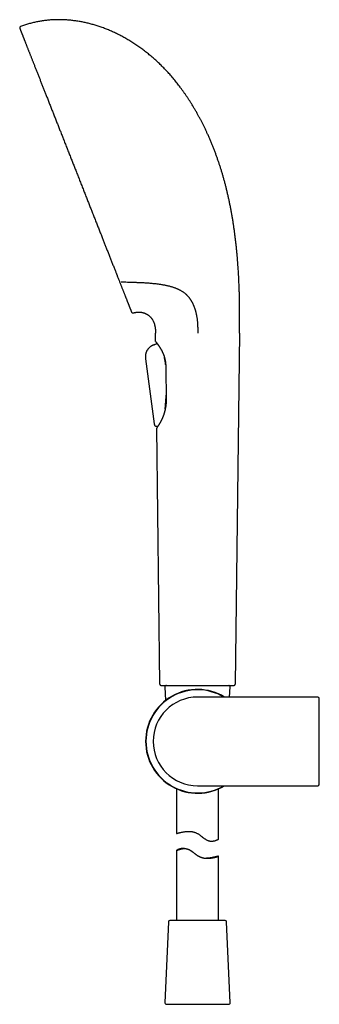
# Model space of a CAD drawing. Header units: millimetres. Extents: x 8 to 643, y 12 to 838.
# Tile 13 of 19: x 64 to 171, y 486 to 838. Entities that reach past the tile are written whole.
import ezdxf

# ---------------------------------------------------------------- set-up
doc = ezdxf.new("R2010")
doc.units = ezdxf.units.MM

msp = doc.modelspace()

# ---------------------------------------------------------------- linework, layer by layer
at = {"color": 7, "linetype": 'Continuous', "lineweight": 30}
for p, q in [((112.6, 722.84), (112.57, 725.78)), ((142.57, 725.78), (141.07, 600.36)), ((112.12, 721.66), (112.09, 721.65)), ((113.12, 722.06), (112.12, 721.66)), ((112.12, 721.66), (112.29, 721.73)), ((112.12, 721.66), (112.12, 721.66)), ((112.29, 721.73), (113.12, 722.06)), ((113.12, 722.08), (113.12, 722.06)), ((109.35, 719.25), (109.36, 719.27)), ((109.41, 719.38), (109.42, 719.39)), ((109, 716.66), (112.1, 693.31)), ((109, 716.66), (112.1, 693.31)), ((115.77, 717.01), (115.73, 717.19)), ((116.34, 703.15), (116.37, 703.6)), ((115.99, 698.58), (115.97, 698.4)), ((112.1, 693.31), (112.1, 693.31)), ((112.94, 692.49), (112.94, 692.49)), ((114.06, 600.36), (112.97, 691.85)), ((115.94, 599.34), (116.15, 594.49)), ((139.04, 595.71), (139.19, 599.34)), ((170.57, 595.71), (127.57, 595.71)), ((127.57, 564.01), (170.57, 564.01)), ((120.07, 562.89), (120.07, 546.91)), ((135.07, 544.88), (135.07, 562.89)), ((120.07, 540.85), (120.07, 515.86)), ((122.86, 541.55), (122.28, 541.55)), ((135.07, 515.86), (135.07, 538.81)), ((117.2, 515.39), (115.94, 486.39)), ((137.44, 515.86), (117.7, 515.86)), ((139.19, 486.39), (137.94, 515.39)), ((116.44, 485.86), (116.45, 485.86)), ((116.45, 485.86), (138.7, 485.86))]:
    msp.add_line(p, q, dxfattribs=at)
at = {"color": 7, "linetype": 'Continuous', "lineweight": 30, "flags": 128}
msp.add_lwpolyline([(120.07, 546.91), (120.07, 546.92), (120.09, 546.92), (120.13, 546.93), (120.17, 546.94), (120.23, 546.96), (120.29, 546.98), (120.37, 547), (120.46, 547.03), (120.57, 547.06), (120.68, 547.09), (120.81, 547.12), (120.95, 547.16), (121.1, 547.2), (121.26, 547.24), (121.43, 547.28), (121.61, 547.32), (121.8, 547.36), (122, 547.41), (122.21, 547.45), (122.44, 547.49), (122.67, 547.53), (122.91, 547.56), (123.17, 547.6), (123.43, 547.63), (123.61, 547.64), (123.8, 547.66), (123.98, 547.67), (124.13, 547.67), (124.27, 547.67), (124.42, 547.67), (124.57, 547.67), (124.77, 547.67), (124.97, 547.65), (125.18, 547.64), (125.39, 547.61), (125.59, 547.58), (125.8, 547.55), (126.02, 547.5), (126.23, 547.45), (126.43, 547.39), (126.64, 547.33), (126.84, 547.25), (127.04, 547.17), (127.25, 547.08), (127.44, 546.98), (127.64, 546.87), (127.83, 546.76), (127.99, 546.65), (128.15, 546.55), (128.31, 546.44), (128.46, 546.33), (128.77, 546.1), (129.07, 545.86), (129.37, 545.63), (129.67, 545.4), (129.82, 545.28), (129.97, 545.17), (130.13, 545.06), (130.28, 544.96), (130.43, 544.86), (130.59, 544.76), (130.74, 544.67), (130.9, 544.59), (131.06, 544.51), (131.22, 544.44), (131.38, 544.38), (131.54, 544.33), (131.7, 544.29), (131.86, 544.25), (132.01, 544.22), (132.17, 544.2), (132.32, 544.19), (132.47, 544.18), (132.62, 544.18), (132.76, 544.19), (132.95, 544.2), (133.14, 544.22), (133.31, 544.25), (133.48, 544.28), (133.65, 544.32), (133.8, 544.36), (133.95, 544.41), (134.09, 544.45), (134.22, 544.5), (134.35, 544.55), (134.46, 544.6), (134.57, 544.64), (134.67, 544.68), (134.76, 544.72), (134.83, 544.76), (134.9, 544.79), (134.94, 544.81), (134.97, 544.83), (135, 544.84), (135.02, 544.86), (135.04, 544.87), (135.06, 544.87), (135.06, 544.88), (135.07, 544.88), (135.07, 544.88)], dxfattribs=at)
at = {"color": 7, "linetype": 'Continuous', "lineweight": 30}
for centre, radius, start, end in [((64.53, 834.93), 0.5, 110.6916, 201.48), ((104.46, 733.48), 0.5, 201.48, 286.4226), ((112.9, 722.84), 0.3, 180.6825, 218.3587), ((113.27, 691.86), 0.3, 136.7909, 173.5277), ((127.57, 579.86), 18.56, 58.6616, 180), ((116.44, 599.36), 0.5, 90, 182.4813), ((138.7, 599.36), 0.5, 357.5187, 90), ((127.57, 579.86), 18.43, 59.344, 179.9498), ((127.57, 579.86), 15.85, 90, 180), ((170.57, 595.21), 0.5, 0, 90), ((127.57, 579.86), 18.56, 180, 301.3384), ((127.57, 579.86), 18.43, 179.9498, 300.656), ((127.57, 579.86), 15.85, 180, 270), ((170.57, 564.51), 0.5, 270, 0), ((117.7, 515.36), 0.5, 90, 177.5187), ((137.44, 515.36), 0.5, 2.4813, 90), ((116.44, 486.36), 0.5, 177.5187, 270), ((138.7, 486.36), 0.5, 270, 2.4813)]:
    msp.add_arc(centre, radius, start, end, dxfattribs=at)
for points, knots in [([(75.77, 837.78), (75.53, 837.76), (75.04, 837.73), (74.31, 837.67), (73.57, 837.6), (72.85, 837.51), (72.12, 837.41), (71.41, 837.3), (70.7, 837.17), (69.99, 837.04), (69.28, 836.88), (68.57, 836.71), (67.86, 836.53), (67.15, 836.33), (66.45, 836.12), (65.75, 835.9), (65.05, 835.66), (64.59, 835.49), (64.36, 835.4)], [0, 0, 0, 0, 0.062878, 0.125683, 0.188424, 0.251112, 0.313758, 0.375254, 0.436731, 0.498201, 0.559674, 0.622418, 0.685192, 0.74801, 0.810884, 0.873831, 0.936865, 1, 1, 1, 1]), ([(142.34, 744.66), (142.32, 744.97), (142.29, 745.61), (142.24, 746.58), (142.18, 747.55), (142.12, 748.54), (142.05, 749.53), (141.98, 750.6), (141.89, 751.73), (141.79, 752.94), (141.68, 754.16), (141.56, 755.4), (141.43, 756.65), (141.29, 757.93), (141.15, 759.21), (140.99, 760.5), (140.82, 761.8), (140.63, 763.11), (140.44, 764.42), (140.24, 765.74), (140.02, 767.06), (139.79, 768.39), (139.55, 769.72), (139.3, 771.05), (139.03, 772.38), (138.75, 773.68), (138.47, 774.94), (138.19, 776.16), (137.9, 777.39), (137.59, 778.61), (137.27, 779.83), (136.94, 781.03), (136.6, 782.21), (136.26, 783.37), (135.9, 784.52), (135.53, 785.67), (135.15, 786.81), (134.76, 787.96), (134.36, 789.09), (133.94, 790.24), (133.49, 791.4), (133.03, 792.58), (132.56, 793.74), (132.07, 794.9), (131.57, 796.05), (131.08, 797.14), (130.61, 798.16), (130.15, 799.13), (129.68, 800.09), (129.2, 801.04), (128.71, 801.98), (128.22, 802.92), (127.69, 803.88), (127.14, 804.86), (126.57, 805.86), (125.98, 806.85), (125.38, 807.83), (124.79, 808.76), (124.23, 809.64), (123.67, 810.47), (123.11, 811.29), (122.54, 812.1), (121.97, 812.9), (121.39, 813.68), (120.82, 814.43), (120.26, 815.16), (119.69, 815.88), (119.11, 816.58), (118.52, 817.28), (117.93, 817.97), (117.32, 818.64), (116.72, 819.31), (116.1, 819.96), (115.48, 820.61), (114.86, 821.23), (114.24, 821.84), (113.61, 822.45), (112.97, 823.04), (112.33, 823.63), (111.67, 824.21), (111, 824.77), (110.34, 825.33), (109.67, 825.87), (108.99, 826.4), (108.32, 826.92), (107.65, 827.42), (106.96, 827.92), (106.27, 828.4), (105.56, 828.88), (104.85, 829.35), (104.14, 829.8), (103.43, 830.25), (102.71, 830.68), (101.98, 831.1), (101.24, 831.51), (100.5, 831.91), (99.76, 832.3), (99.01, 832.68), (98.26, 833.04), (97.52, 833.39), (96.79, 833.71), (96.08, 834.02), (95.36, 834.32), (94.64, 834.6), (93.92, 834.87), (93.19, 835.13), (92.47, 835.38), (91.74, 835.62), (91.02, 835.85), (90.29, 836.06), (89.57, 836.26), (88.85, 836.45), (88.14, 836.62), (87.41, 836.79), (86.68, 836.94), (85.95, 837.09), (85.22, 837.22), (84.49, 837.33), (83.76, 837.44), (83.03, 837.53), (82.31, 837.61), (81.6, 837.68), (80.87, 837.74), (80.14, 837.78), (79.41, 837.81), (78.68, 837.83), (77.95, 837.84), (77.23, 837.83), (76.5, 837.81), (76.01, 837.79), (75.77, 837.78)], [0, 0, 0, 0, 0.007523, 0.015135, 0.022834, 0.030615, 0.038477, 0.046416, 0.055868, 0.065419, 0.075063, 0.084798, 0.094818, 0.104921, 0.115104, 0.12536, 0.135686, 0.146077, 0.156528, 0.167035, 0.177594, 0.1882, 0.198849, 0.209537, 0.22026, 0.231014, 0.240895, 0.250797, 0.260715, 0.270648, 0.280593, 0.290547, 0.300055, 0.309567, 0.319082, 0.328596, 0.33811, 0.347621, 0.357126, 0.366626, 0.376568, 0.386499, 0.396418, 0.406321, 0.416208, 0.426076, 0.434518, 0.442944, 0.451353, 0.459743, 0.468115, 0.476466, 0.484796, 0.493933, 0.503043, 0.512123, 0.521173, 0.530192, 0.538076, 0.545935, 0.553767, 0.561574, 0.569353, 0.577105, 0.584389, 0.591648, 0.598882, 0.60609, 0.613273, 0.620431, 0.627562, 0.634668, 0.641749, 0.648804, 0.655709, 0.66259, 0.669446, 0.676279, 0.683211, 0.690119, 0.697003, 0.703862, 0.710697, 0.717386, 0.724052, 0.730695, 0.737315, 0.744047, 0.750754, 0.757438, 0.764099, 0.770735, 0.777349, 0.783939, 0.79061, 0.797256, 0.803879, 0.810478, 0.817055, 0.823608, 0.829766, 0.835903, 0.842021, 0.848119, 0.854197, 0.860256, 0.866295, 0.872316, 0.878318, 0.884302, 0.890161, 0.896003, 0.901828, 0.907637, 0.913535, 0.919417, 0.925282, 0.931132, 0.936967, 0.942684, 0.948387, 0.954077, 0.959755, 0.965536, 0.971306, 0.977064, 0.982812, 0.98855, 0.994279, 1, 1, 1, 1]), ([(64.07, 834.75), (64.07, 834.75), (64.07, 834.75), (64.08, 834.73), (64.09, 834.7), (64.1, 834.66), (64.12, 834.61), (64.15, 834.55), (64.17, 834.48), (64.21, 834.4), (64.24, 834.31), (64.28, 834.21), (64.32, 834.1), (64.37, 833.97), (64.43, 833.83), (64.49, 833.67), (64.56, 833.5), (64.63, 833.32), (64.71, 833.12), (64.79, 832.92), (64.87, 832.7), (64.96, 832.48), (65.05, 832.25), (65.15, 832.01), (65.25, 831.76), (65.35, 831.5), (65.45, 831.23), (65.56, 830.96), (65.67, 830.68), (65.78, 830.4), (65.9, 830.1), (66.02, 829.79), (66.15, 829.45), (66.3, 829.09), (66.44, 828.72), (66.59, 828.34), (66.75, 827.94), (66.91, 827.54), (67.07, 827.12), (67.23, 826.71), (67.4, 826.28), (67.57, 825.86), (67.74, 825.43), (67.91, 824.99), (68.09, 824.54), (68.26, 824.09), (68.44, 823.64), (68.62, 823.19), (68.8, 822.73), (68.98, 822.26), (69.17, 821.77), (69.38, 821.26), (69.59, 820.71), (69.81, 820.16), (70.03, 819.6), (70.26, 819.03), (70.48, 818.45), (70.71, 817.86), (70.95, 817.27), (71.18, 816.69), (71.4, 816.11), (71.63, 815.52), (71.87, 814.93), (72.11, 814.33), (72.34, 813.73), (72.57, 813.14), (72.8, 812.55), (73.03, 811.96), (73.27, 811.37), (73.52, 810.74), (73.77, 810.09), (74.04, 809.4), (74.31, 808.71), (74.59, 808.02), (74.86, 807.32), (75.14, 806.61), (75.42, 805.9), (75.7, 805.19), (75.98, 804.49), (76.25, 803.79), (76.52, 803.1), (76.8, 802.4), (77.08, 801.69), (77.35, 801), (77.62, 800.31), (77.89, 799.64), (78.15, 798.96), (78.42, 798.27), (78.7, 797.56), (78.99, 796.82), (79.3, 796.05), (79.6, 795.28), (79.91, 794.5), (80.21, 793.72), (80.52, 792.94), (80.83, 792.16), (81.13, 791.39), (81.43, 790.62), (81.73, 789.87), (82.02, 789.12), (82.32, 788.37), (82.62, 787.61), (82.91, 786.87), (83.19, 786.15), (83.47, 785.43), (83.76, 784.72), (84.04, 784.01), (84.33, 783.26), (84.63, 782.49), (84.94, 781.7), (85.26, 780.9), (85.57, 780.11), (85.88, 779.31), (86.2, 778.52), (86.51, 777.73), (86.81, 776.95), (87.11, 776.19), (87.41, 775.44), (87.7, 774.69), (88, 773.95), (88.29, 773.2), (88.57, 772.48), (88.85, 771.77), (89.12, 771.08), (89.4, 770.38), (89.67, 769.7), (89.95, 768.98), (90.24, 768.25), (90.53, 767.49), (90.83, 766.74), (91.13, 765.99), (91.42, 765.25), (91.71, 764.51), (92, 763.77), (92.28, 763.06), (92.56, 762.35), (92.83, 761.67), (93.09, 760.99), (93.36, 760.32), (93.62, 759.65), (93.87, 759.01), (94.12, 758.37), (94.36, 757.76), (94.6, 757.15), (94.84, 756.55), (95.09, 755.92), (95.34, 755.27), (95.6, 754.61), (95.86, 753.96), (96.12, 753.31), (96.37, 752.67), (96.62, 752.03), (96.86, 751.41), (97.03, 750.99), (97.11, 750.79)], [0, 0, 0, 0, 0.006535, 0.013064, 0.01959, 0.026113, 0.032635, 0.039158, 0.04531, 0.051465, 0.057624, 0.063788, 0.06995, 0.076822, 0.083691, 0.090557, 0.097424, 0.104291, 0.111162, 0.118037, 0.124919, 0.131459, 0.137994, 0.144525, 0.151054, 0.157583, 0.164112, 0.170269, 0.17643, 0.182595, 0.188765, 0.194931, 0.201808, 0.208681, 0.215551, 0.222421, 0.229291, 0.236165, 0.243043, 0.249927, 0.256463, 0.262994, 0.269521, 0.276045, 0.282567, 0.28909, 0.295241, 0.301395, 0.307553, 0.313714, 0.319865, 0.326723, 0.333577, 0.340428, 0.347278, 0.354128, 0.36098, 0.367835, 0.374696, 0.381205, 0.387709, 0.394209, 0.400706, 0.407201, 0.413697, 0.419823, 0.425952, 0.432085, 0.438223, 0.444356, 0.451197, 0.458034, 0.464868, 0.471703, 0.478538, 0.485377, 0.49222, 0.499069, 0.505579, 0.512083, 0.518584, 0.525083, 0.531581, 0.53808, 0.54421, 0.550342, 0.55648, 0.562623, 0.568766, 0.575618, 0.582467, 0.589313, 0.59616, 0.603008, 0.60986, 0.616716, 0.62358, 0.630108, 0.636632, 0.643153, 0.649671, 0.65619, 0.662709, 0.668858, 0.67501, 0.681168, 0.687332, 0.693499, 0.700378, 0.707254, 0.714127, 0.721001, 0.727876, 0.734755, 0.741639, 0.74853, 0.755084, 0.761633, 0.768179, 0.774723, 0.781266, 0.78781, 0.793982, 0.800157, 0.806336, 0.812521, 0.818705, 0.825601, 0.832493, 0.839383, 0.846272, 0.853162, 0.860054, 0.866952, 0.873855, 0.880408, 0.886954, 0.893496, 0.900034, 0.906572, 0.913109, 0.919273, 0.92544, 0.931611, 0.937799, 0.944036, 0.951, 0.957969, 0.964946, 0.971932, 0.978928, 0.985938, 0.992961, 1, 1, 1, 1]), ([(97.11, 750.79), (97.19, 750.57), (97.36, 750.14), (97.62, 749.5), (97.86, 748.87), (98.1, 748.27), (98.32, 747.71), (98.47, 747.33), (98.55, 747.11), (98.58, 747.05), (98.61, 746.98), (98.63, 746.91), (98.66, 746.85), (98.68, 746.79), (98.73, 746.68), (98.84, 746.39), (99.02, 745.94), (99.23, 745.39), (99.44, 744.85), (99.58, 744.5), (99.65, 744.33)], [0, 0, 0, 0, 0.093363, 0.186667, 0.279935, 0.373191, 0.455263, 0.537358, 0.547681, 0.558004, 0.568329, 0.578654, 0.588979, 0.597964, 0.605077, 0.644137, 0.733835, 0.82303, 0.911745, 1, 1, 1, 1]), ([(99.65, 744.33), (99.71, 744.19), (99.82, 743.9), (99.98, 743.49), (100.14, 743.09), (100.29, 742.71), (100.44, 742.33), (100.53, 742.09), (100.58, 741.97)], [0, 0, 0, 0, 0.1729163, 0.343291, 0.5111544, 0.6765381, 0.8394751, 1, 1, 1, 1]), ([(100.25, 744.15), (100.63, 744.14), (101.38, 744.11), (102.51, 744.06), (103.48, 744.03), (104.29, 744), (104.95, 743.98), (105.59, 743.96), (106.02, 743.94), (106.23, 743.94)], [0, 0, 0, 0, 0.1883514, 0.3775256, 0.5661328, 0.6763785, 0.7855877, 0.8935165, 1, 1, 1, 1]), ([(106.23, 743.94), (106.3, 743.93), (106.44, 743.93), (106.66, 743.92), (106.88, 743.91), (107.1, 743.91), (107.26, 743.9), (107.33, 743.9)], [0, 0, 0, 0, 0.194138, 0.387755, 0.577796, 0.793198, 1, 1, 1, 1]), ([(107.33, 743.9), (107.57, 743.88), (108.05, 743.86), (108.77, 743.82), (109.49, 743.77), (110.2, 743.72), (110.9, 743.66), (111.6, 743.59), (112.3, 743.52), (112.94, 743.44), (113.54, 743.37), (114.09, 743.29), (114.64, 743.2), (115.18, 743.11), (115.7, 743.02), (116.21, 742.91), (116.7, 742.81), (117.18, 742.7), (117.66, 742.58), (118.13, 742.45), (118.59, 742.31), (119.05, 742.16), (119.47, 742.01), (119.86, 741.86), (120.22, 741.71), (120.57, 741.55), (120.92, 741.38), (121.26, 741.21), (121.59, 741.02), (121.93, 740.82), (122.25, 740.62), (122.57, 740.39), (122.86, 740.18), (123.11, 739.97), (123.34, 739.78), (123.57, 739.57), (123.79, 739.36), (123.99, 739.15), (124.18, 738.94), (124.36, 738.73), (124.53, 738.52), (124.7, 738.3), (124.86, 738.08), (124.97, 737.92), (125.02, 737.84)], [0, 0, 0, 0, 0.034255, 0.068512, 0.10277, 0.137025, 0.171339, 0.205653, 0.239858, 0.274064, 0.301819, 0.329579, 0.35734, 0.385098, 0.412852, 0.438551, 0.464254, 0.489955, 0.515653, 0.541501, 0.567354, 0.593207, 0.619052, 0.640252, 0.661458, 0.682667, 0.703872, 0.725071, 0.746549, 0.768039, 0.789531, 0.811018, 0.832493, 0.849063, 0.865641, 0.882221, 0.898797, 0.915364, 0.929462, 0.943573, 0.957688, 0.971801, 0.985906, 1, 1, 1, 1]), ([(142.57, 725.78), (142.57, 725.92), (142.57, 726.18), (142.58, 726.59), (142.58, 727.01), (142.59, 727.44), (142.59, 727.88), (142.6, 728.36), (142.6, 728.87), (142.6, 729.43), (142.61, 730), (142.61, 730.59), (142.61, 731.2), (142.61, 731.82), (142.61, 732.46), (142.61, 733.11), (142.61, 733.77), (142.61, 734.45), (142.6, 735.14), (142.59, 735.84), (142.58, 736.55), (142.57, 737.27), (142.56, 738), (142.54, 738.75), (142.52, 739.51), (142.5, 740.3), (142.48, 741.13), (142.45, 741.99), (142.41, 742.87), (142.38, 743.76), (142.35, 744.36), (142.34, 744.66)], [0, 0, 0, 0, 0.021008, 0.0426, 0.064769, 0.087506, 0.110803, 0.134651, 0.163456, 0.193003, 0.223279, 0.254271, 0.28662, 0.319686, 0.353456, 0.387916, 0.423051, 0.458849, 0.495295, 0.532375, 0.570077, 0.608385, 0.647287, 0.686768, 0.726816, 0.767416, 0.812699, 0.858617, 0.905151, 0.952285, 1, 1, 1, 1]), ([(100.58, 741.97), (100.63, 741.83), (100.75, 741.54), (100.91, 741.11), (101.08, 740.7), (101.23, 740.3), (101.39, 739.91), (101.54, 739.54), (101.68, 739.18), (101.81, 738.84), (101.94, 738.51), (102.07, 738.19), (102.19, 737.88), (102.31, 737.57), (102.42, 737.28), (102.53, 737), (102.64, 736.73), (102.74, 736.47), (102.84, 736.22), (102.93, 735.98), (103.02, 735.75), (103.11, 735.53), (103.2, 735.31), (103.28, 735.1), (103.36, 734.9), (103.44, 734.71), (103.51, 734.53), (103.57, 734.37), (103.63, 734.22), (103.68, 734.08), (103.73, 733.96), (103.78, 733.84), (103.82, 733.74), (103.85, 733.64), (103.89, 733.56), (103.91, 733.49), (103.94, 733.43), (103.96, 733.38), (103.97, 733.34), (103.98, 733.32), (103.99, 733.3), (103.99, 733.3), (103.99, 733.3)], [0, 0, 0, 0, 0.026002, 0.051988, 0.077965, 0.103937, 0.129912, 0.155896, 0.180409, 0.204941, 0.229497, 0.254073, 0.278617, 0.303147, 0.327669, 0.352187, 0.376706, 0.401231, 0.425331, 0.449447, 0.473584, 0.497747, 0.523851, 0.549929, 0.575989, 0.602036, 0.628076, 0.654115, 0.678672, 0.703239, 0.727821, 0.752515, 0.777523, 0.802498, 0.827447, 0.852373, 0.877283, 0.902182, 0.926631, 0.95108, 0.975535, 1, 1, 1, 1]), ([(125.02, 737.84), (125.07, 737.77), (125.17, 737.61), (125.32, 737.38), (125.46, 737.13), (125.59, 736.88), (125.73, 736.62), (125.86, 736.35), (125.98, 736.07), (126.11, 735.79), (126.23, 735.49), (126.35, 735.19), (126.46, 734.87), (126.57, 734.55), (126.68, 734.22), (126.78, 733.88), (126.88, 733.54), (126.97, 733.2), (127.05, 732.84), (127.13, 732.47), (127.21, 732.08), (127.29, 731.66), (127.36, 731.24), (127.42, 730.82), (127.47, 730.39), (127.51, 729.97), (127.54, 729.55), (127.57, 729.13), (127.59, 728.65), (127.61, 728.11), (127.63, 727.52), (127.63, 726.94), (127.64, 726.36), (127.64, 725.97), (127.64, 725.78)], [0, 0, 0, 0, 0.024657, 0.049377, 0.074225, 0.099257, 0.124513, 0.149567, 0.174896, 0.200523, 0.226461, 0.253199, 0.28027, 0.307672, 0.335397, 0.363435, 0.391262, 0.419358, 0.447701, 0.476269, 0.509084, 0.542111, 0.575304, 0.608619, 0.642009, 0.67483, 0.707633, 0.740373, 0.773006, 0.819363, 0.865319, 0.910785, 0.955693, 1, 1, 1, 1]), ([(104.6, 733), (104.7, 733.03), (104.9, 733.08), (105.2, 733.15), (105.49, 733.21), (105.78, 733.25), (106.07, 733.28), (106.35, 733.3), (106.61, 733.31), (106.87, 733.3), (107.13, 733.29), (107.38, 733.26), (107.64, 733.22), (107.91, 733.17), (108.2, 733.1), (108.47, 733.02), (108.74, 732.92), (109, 732.81), (109.25, 732.69), (109.49, 732.56), (109.71, 732.42), (109.93, 732.27), (110.14, 732.11), (110.34, 731.94), (110.54, 731.76), (110.72, 731.58), (110.9, 731.38), (111.07, 731.17), (111.23, 730.96), (111.38, 730.73), (111.53, 730.49), (111.67, 730.24), (111.81, 729.96), (111.93, 729.68), (112.04, 729.39), (112.13, 729.1), (112.21, 728.82), (112.28, 728.55), (112.34, 728.28), (112.39, 727.99), (112.44, 727.69), (112.48, 727.39), (112.51, 727.08), (112.53, 726.77), (112.55, 726.45), (112.56, 726.12), (112.57, 725.9), (112.57, 725.78)], [0, 0, 0, 0, 0.024334, 0.048149, 0.071473, 0.094335, 0.116765, 0.13879, 0.159214, 0.179327, 0.199154, 0.218718, 0.238042, 0.260968, 0.283619, 0.306031, 0.328242, 0.350285, 0.372194, 0.392758, 0.413258, 0.433719, 0.454164, 0.474615, 0.495163, 0.51576, 0.536425, 0.557178, 0.578035, 0.599014, 0.620132, 0.643538, 0.667153, 0.691049, 0.715336, 0.740125, 0.761246, 0.782851, 0.805001, 0.827751, 0.851158, 0.875273, 0.898706, 0.922857, 0.947764, 0.973466, 1, 1, 1, 1]), ([(112.12, 721.66), (112.06, 721.63), (111.93, 721.58), (111.74, 721.5), (111.55, 721.42), (111.36, 721.32), (111.17, 721.22), (110.98, 721.1), (110.8, 720.98), (110.62, 720.84), (110.44, 720.69), (110.27, 720.52), (110.1, 720.35), (109.94, 720.16), (109.78, 719.97), (109.64, 719.76), (109.51, 719.55), (109.39, 719.34), (109.28, 719.12), (109.19, 718.89), (109.11, 718.67), (109.04, 718.45), (108.99, 718.22), (108.96, 718), (108.94, 717.79), (108.93, 717.59), (108.93, 717.4), (108.94, 717.21), (108.96, 717.02), (108.98, 716.84), (108.99, 716.72), (109, 716.66)], [0, 0, 0, 0, 0.031854, 0.063941, 0.096423, 0.129491, 0.163261, 0.197132, 0.231728, 0.267083, 0.30314, 0.340561, 0.378525, 0.416917, 0.455573, 0.494325, 0.533008, 0.571465, 0.609541, 0.647088, 0.683983, 0.720168, 0.755589, 0.790199, 0.824032, 0.854434, 0.884295, 0.91366, 0.942652, 0.971398, 1, 1, 1, 1]), ([(112.65, 722.67), (112.65, 722.67), (112.66, 722.67), (112.67, 722.66), (112.68, 722.64), (112.69, 722.62), (112.71, 722.6), (112.74, 722.57), (112.76, 722.54), (112.79, 722.5), (112.82, 722.46), (112.85, 722.42), (112.89, 722.38), (112.92, 722.34), (112.95, 722.29), (112.99, 722.25), (113.02, 722.2), (113.06, 722.16), (113.09, 722.12), (113.12, 722.07), (113.17, 722.01), (113.21, 721.95), (113.25, 721.9), (113.28, 721.86), (113.3, 721.84), (113.31, 721.82), (113.33, 721.8), (113.34, 721.79), (113.34, 721.78), (113.36, 721.76), (113.37, 721.74), (113.39, 721.72), (113.41, 721.69), (113.43, 721.65), (113.46, 721.61), (113.49, 721.57), (113.53, 721.52), (113.57, 721.46), (113.61, 721.41), (113.65, 721.35), (113.69, 721.29), (113.74, 721.22), (113.79, 721.14), (113.85, 721.06), (113.89, 720.99), (113.94, 720.93), (113.97, 720.87), (114, 720.82), (114.04, 720.77), (114.07, 720.71), (114.12, 720.65), (114.16, 720.57), (114.21, 720.49), (114.27, 720.4), (114.32, 720.32), (114.37, 720.24), (114.41, 720.17), (114.45, 720.1), (114.49, 720.03), (114.53, 719.95), (114.58, 719.87), (114.62, 719.8), (114.66, 719.73), (114.69, 719.67), (114.72, 719.62), (114.74, 719.57), (114.76, 719.53), (114.79, 719.48), (114.83, 719.41), (114.87, 719.33), (114.91, 719.24), (114.96, 719.15), (115.01, 719.04), (115.06, 718.94), (115.1, 718.84), (115.15, 718.74), (115.2, 718.63), (115.25, 718.5), (115.31, 718.36), (115.37, 718.22), (115.43, 718.06), (115.5, 717.89), (115.56, 717.71), (115.63, 717.52), (115.69, 717.32), (115.75, 717.11), (115.82, 716.89), (115.88, 716.65), (115.93, 716.41), (115.99, 716.15), (116.04, 715.89), (116.08, 715.63), (116.11, 715.38), (116.14, 715.11), (116.17, 714.84), (116.19, 714.56), (116.2, 714.3), (116.2, 714.13), (116.2, 714.06)], [0, 0, 0, 0, 0.018218, 0.03584, 0.052866, 0.069299, 0.085139, 0.100388, 0.115044, 0.130482, 0.145204, 0.159209, 0.172501, 0.185079, 0.19764, 0.209398, 0.220354, 0.230508, 0.240075, 0.249271, 0.262971, 0.275754, 0.287621, 0.292101, 0.296436, 0.30038, 0.303627, 0.306179, 0.308033, 0.310286, 0.313565, 0.317869, 0.323199, 0.328825, 0.335268, 0.342529, 0.350607, 0.359272, 0.367699, 0.375816, 0.383623, 0.395468, 0.406521, 0.416781, 0.426249, 0.434926, 0.44119, 0.447224, 0.453698, 0.460644, 0.468062, 0.477046, 0.486636, 0.496832, 0.507634, 0.514733, 0.52207, 0.529646, 0.537422, 0.544831, 0.553476, 0.561218, 0.568058, 0.573997, 0.579036, 0.583174, 0.586412, 0.591391, 0.598039, 0.605668, 0.613877, 0.622668, 0.632039, 0.64199, 0.649868, 0.658608, 0.668249, 0.678788, 0.690225, 0.702557, 0.715003, 0.728242, 0.742274, 0.757098, 0.772713, 0.78823, 0.804459, 0.821397, 0.839042, 0.857392, 0.876455, 0.893364, 0.910801, 0.92876, 0.947248, 0.966271, 0.985835, 1, 1, 1, 1]), ([(109.36, 719.28), (109.35, 719.25), (109.33, 719.21), (109.31, 719.17), (109.3, 719.15)], [0, 0, 0, 0, 0.652682, 1, 1, 1, 1]), ([(116.19, 714.42), (116.18, 714.51), (116.16, 714.71), (116.12, 715.01), (116.07, 715.34), (116.02, 715.66), (115.97, 715.98), (115.91, 716.3), (115.85, 716.62), (115.8, 716.85), (115.77, 716.99), (115.77, 717.01)], [0, 0, 0, 0, 0.102512, 0.222545, 0.34566, 0.468815, 0.591928, 0.716598, 0.841313, 0.96598, 1, 1, 1, 1]), ([(116.2, 714.06), (116.23, 712.32), (116.29, 708.48), (116.35, 704.63), (116.39, 702.53)], [0, 0, 0, 0, 0.451909, 1, 1, 1, 1]), ([(116.39, 702.53), (116.39, 702.48), (116.39, 702.37), (116.39, 702.18), (116.39, 701.97), (116.38, 701.77), (116.38, 701.59), (116.37, 701.42), (116.36, 701.25), (116.35, 701.08), (116.34, 700.92), (116.33, 700.78), (116.32, 700.65), (116.31, 700.54), (116.3, 700.44), (116.29, 700.36), (116.29, 700.29), (116.28, 700.24), (116.28, 700.21), (116.27, 700.19), (116.27, 700.17), (116.27, 700.15), (116.27, 700.13), (116.26, 700.1), (116.26, 700.06), (116.25, 700.01), (116.25, 699.95), (116.24, 699.88), (116.23, 699.79), (116.21, 699.71), (116.2, 699.62), (116.19, 699.53), (116.16, 699.38), (116.13, 699.18), (116.09, 698.94), (116.04, 698.74), (116.01, 698.57), (115.97, 698.39), (115.93, 698.22), (115.88, 698.04), (115.84, 697.86), (115.79, 697.69), (115.74, 697.51), (115.69, 697.34), (115.65, 697.2), (115.61, 697.08), (115.58, 696.97), (115.54, 696.86), (115.51, 696.76), (115.48, 696.68), (115.46, 696.61), (115.44, 696.55), (115.42, 696.5), (115.4, 696.45), (115.39, 696.42), (115.38, 696.39), (115.37, 696.37), (115.36, 696.34), (115.35, 696.31), (115.33, 696.26), (115.31, 696.19), (115.27, 696.11), (115.24, 696.01), (115.2, 695.91), (115.16, 695.81), (115.13, 695.73), (115.09, 695.66), (115.07, 695.59), (115.04, 695.54), (115.02, 695.49), (115, 695.44), (114.98, 695.39), (114.96, 695.34), (114.94, 695.3), (114.93, 695.27), (114.91, 695.24), (114.9, 695.21), (114.89, 695.19), (114.88, 695.17), (114.88, 695.16), (114.87, 695.14), (114.86, 695.11), (114.84, 695.08), (114.82, 695.04), (114.8, 694.99), (114.77, 694.92), (114.73, 694.84), (114.69, 694.75), (114.65, 694.66), (114.61, 694.58), (114.57, 694.51), (114.53, 694.43), (114.5, 694.36), (114.46, 694.29), (114.42, 694.22), (114.39, 694.16), (114.35, 694.09), (114.32, 694.03), (114.3, 693.98), (114.27, 693.94), (114.25, 693.9), (114.22, 693.85), (114.2, 693.8), (114.17, 693.75), (114.14, 693.7), (114.11, 693.64), (114.07, 693.58), (114.03, 693.51), (113.98, 693.43), (113.94, 693.35), (113.89, 693.27), (113.85, 693.2), (113.82, 693.15), (113.8, 693.13), (113.78, 693.1), (113.77, 693.09), (113.76, 693.07), (113.75, 693.06), (113.74, 693.04), (113.73, 693.01), (113.71, 692.98), (113.69, 692.95), (113.66, 692.91), (113.63, 692.86), (113.58, 692.79), (113.53, 692.71), (113.48, 692.64), (113.43, 692.57), (113.39, 692.51), (113.34, 692.45), (113.3, 692.38), (113.25, 692.31), (113.21, 692.26), (113.18, 692.22), (113.16, 692.2), (113.15, 692.18), (113.13, 692.16), (113.12, 692.15), (113.11, 692.14), (113.1, 692.13), (113.09, 692.11), (113.08, 692.1), (113.07, 692.09), (113.07, 692.08), (113.06, 692.08), (113.07, 692.08), (113.07, 692.08)], [0, 0, 0, 0, 0.008408, 0.022315, 0.035503, 0.047972, 0.059722, 0.070753, 0.081068, 0.092195, 0.102345, 0.111521, 0.11972, 0.126945, 0.133194, 0.138467, 0.142765, 0.146088, 0.147939, 0.149366, 0.150564, 0.151537, 0.1528, 0.154661, 0.157144, 0.160451, 0.164454, 0.169154, 0.174552, 0.1804, 0.186212, 0.191974, 0.197685, 0.215308, 0.232436, 0.244367, 0.256046, 0.267586, 0.279653, 0.292352, 0.304145, 0.316436, 0.329227, 0.342517, 0.351126, 0.359933, 0.368668, 0.376717, 0.384054, 0.389625, 0.394702, 0.399285, 0.403373, 0.406967, 0.409938, 0.411487, 0.412793, 0.414751, 0.417598, 0.421534, 0.426446, 0.432335, 0.441241, 0.449435, 0.456916, 0.463685, 0.46974, 0.475082, 0.479465, 0.483566, 0.487756, 0.492035, 0.496403, 0.499179, 0.501988, 0.504827, 0.507326, 0.509272, 0.510666, 0.511625, 0.512895, 0.515121, 0.518048, 0.521675, 0.526004, 0.531033, 0.539778, 0.548262, 0.556282, 0.563839, 0.570931, 0.577559, 0.584775, 0.591674, 0.598551, 0.605407, 0.612349, 0.618544, 0.623704, 0.628008, 0.63253, 0.637453, 0.642777, 0.648488, 0.654598, 0.661132, 0.668472, 0.676752, 0.685801, 0.695758, 0.706623, 0.718394, 0.722857, 0.72673, 0.729969, 0.732575, 0.734548, 0.735887, 0.738792, 0.742655, 0.746914, 0.751936, 0.757723, 0.764274, 0.77824, 0.791959, 0.805301, 0.818267, 0.830856, 0.843067, 0.861623, 0.879637, 0.897116, 0.90793, 0.918215, 0.927908, 0.933341, 0.938643, 0.944407, 0.950762, 0.958702, 0.967405, 0.976862, 0.986994, 0.997785, 1, 1, 1, 1]), ([(115.99, 698.58), (116, 698.69), (116.02, 698.91), (116.05, 699.25), (116.08, 699.59), (116.11, 699.93), (116.14, 700.31), (116.17, 700.72), (116.21, 701.16), (116.24, 701.61), (116.27, 702), (116.29, 702.33), (116.32, 702.69), (116.33, 702.97), (116.34, 703.15)], [0, 0, 0, 0, 0.075539, 0.151135, 0.226762, 0.302382, 0.377941, 0.47442, 0.570945, 0.667483, 0.763978, 0.822975, 0.881973, 1, 1, 1, 1]), ([(112.1, 693.31), (112.11, 693.28), (112.12, 693.22), (112.13, 693.13), (112.15, 693.04), (112.18, 692.95), (112.22, 692.87), (112.26, 692.8), (112.3, 692.74), (112.36, 692.69), (112.41, 692.64), (112.48, 692.6), (112.54, 692.56), (112.61, 692.53), (112.69, 692.51), (112.77, 692.49), (112.85, 692.49), (112.93, 692.48), (113.02, 692.49), (113.13, 692.51), (113.21, 692.53), (113.26, 692.54), (113.26, 692.54)], [0, 0, 0, 0, 0.057156, 0.113916, 0.170011, 0.225359, 0.280023, 0.325261, 0.37038, 0.415557, 0.460988, 0.506793, 0.553046, 0.599798, 0.647052, 0.694762, 0.742865, 0.79132, 0.840045, 0.913433, 0.987081, 1, 1, 1, 1]), ([(112.97, 691.89), (112.97, 691.89), (112.97, 691.88), (112.97, 691.87), (112.97, 691.86), (112.97, 691.85)], [0, 0, 0, 0, 0.400343, 0.750765, 1, 1, 1, 1]), ([(113.07, 692.08), (113.06, 692.07), (113.06, 692.07), (113.06, 692.07), (113.06, 692.06)], [0, 0, 0, 0, 0.752608, 1, 1, 1, 1]), ([(113.26, 692.54), (113.25, 692.48), (113.22, 692.37), (113.18, 692.26), (113.17, 692.21)], [0, 0, 0, 0, 0.559101, 1, 1, 1, 1]), ([(114.06, 600.36), (114.06, 600.34), (114.07, 600.29), (114.08, 600.22), (114.11, 600.15), (114.14, 600.09), (114.19, 600.03), (114.24, 599.98), (114.3, 599.93), (114.37, 599.9), (114.43, 599.88), (114.5, 599.87), (114.54, 599.86), (114.56, 599.86)], [0, 0, 0, 0, 0.0863735, 0.1768014, 0.2706217, 0.3669798, 0.4648621, 0.5631536, 0.6551854, 0.7456448, 0.8337046, 0.9186698, 1, 1, 1, 1]), ([(114.56, 599.86), (114.56, 599.86), (114.57, 599.86), (114.59, 599.86), (114.62, 599.86), (114.66, 599.86), (114.72, 599.86), (114.79, 599.86), (114.88, 599.86), (114.98, 599.86), (115.1, 599.86), (115.23, 599.86), (115.38, 599.86), (115.54, 599.86), (115.71, 599.86), (115.89, 599.86), (116.07, 599.86), (116.27, 599.86), (116.48, 599.86), (116.7, 599.86), (116.93, 599.86), (117.19, 599.86), (117.47, 599.86), (117.76, 599.86), (118.06, 599.86), (118.36, 599.86), (118.66, 599.86), (118.97, 599.86), (119.28, 599.86), (119.59, 599.86), (119.92, 599.86), (120.26, 599.86), (120.61, 599.86), (120.98, 599.86), (121.37, 599.86), (121.77, 599.86), (122.18, 599.86), (122.58, 599.86), (122.97, 599.86), (123.35, 599.86), (123.74, 599.86), (124.13, 599.86), (124.53, 599.86), (124.93, 599.86), (125.34, 599.86), (125.78, 599.86), (126.22, 599.86), (126.67, 599.86), (127.12, 599.86), (127.55, 599.86), (127.98, 599.86), (128.38, 599.86), (128.79, 599.86), (129.2, 599.86), (129.6, 599.86), (130, 599.86), (130.42, 599.86), (130.84, 599.86), (131.27, 599.86), (131.7, 599.86), (132.13, 599.86), (132.53, 599.86), (132.92, 599.86), (133.29, 599.86), (133.65, 599.86), (134.01, 599.86), (134.36, 599.86), (134.71, 599.86), (135.06, 599.86), (135.41, 599.86), (135.76, 599.86), (136.11, 599.86), (136.44, 599.86), (136.76, 599.86), (137.05, 599.86), (137.32, 599.86), (137.59, 599.86), (137.84, 599.86), (138.09, 599.86), (138.33, 599.86), (138.56, 599.86), (138.78, 599.86), (139.01, 599.86), (139.21, 599.86), (139.41, 599.86), (139.58, 599.86), (139.74, 599.86), (139.87, 599.86), (140, 599.86), (140.11, 599.86), (140.22, 599.86), (140.31, 599.86), (140.38, 599.86), (140.45, 599.86), (140.51, 599.86), (140.54, 599.86), (140.57, 599.86), (140.57, 599.86), (140.57, 599.86)], [0, 0, 0, 0, 0.01002, 0.020018, 0.030003, 0.039987, 0.049979, 0.059989, 0.070014, 0.081018, 0.092005, 0.102989, 0.113983, 0.124999, 0.135024, 0.145026, 0.155015, 0.165001, 0.174995, 0.185006, 0.195031, 0.206034, 0.21702, 0.228001, 0.238992, 0.250005, 0.260025, 0.270022, 0.280007, 0.28999, 0.29998, 0.309987, 0.320011, 0.331014, 0.342001, 0.352983, 0.363975, 0.37499, 0.385012, 0.395012, 0.404999, 0.414983, 0.424975, 0.434984, 0.445009, 0.456012, 0.466999, 0.477981, 0.488972, 0.499986, 0.510008, 0.520007, 0.529994, 0.539978, 0.549969, 0.559978, 0.570003, 0.581007, 0.591994, 0.602977, 0.613969, 0.624984, 0.635006, 0.645005, 0.654991, 0.664975, 0.674966, 0.684974, 0.694998, 0.705999, 0.716983, 0.727964, 0.738954, 0.749966, 0.759987, 0.769986, 0.779972, 0.789956, 0.799948, 0.809957, 0.819984, 0.83099, 0.841979, 0.852965, 0.86396, 0.874977, 0.885, 0.895, 0.904987, 0.914972, 0.924963, 0.934971, 0.944997, 0.956004, 0.966994, 0.977981, 0.988979, 1, 1, 1, 1]), ([(140.57, 599.86), (140.6, 599.86), (140.64, 599.87), (140.71, 599.88), (140.78, 599.91), (140.85, 599.94), (140.91, 599.99), (140.96, 600.04), (141, 600.1), (141.03, 600.16), (141.06, 600.23), (141.07, 600.29), (141.07, 600.34), (141.07, 600.36)], [0, 0, 0, 0, 0.0863735, 0.1768014, 0.2706217, 0.3669798, 0.4648621, 0.5631535, 0.6551854, 0.7456448, 0.8337046, 0.9186698, 1, 1, 1, 1]), ([(171.07, 564.51), (171.07, 564.52), (171.07, 564.52), (171.07, 564.54), (171.07, 564.56), (171.07, 564.58), (171.07, 564.6), (171.07, 564.62), (171.07, 564.64), (171.07, 564.66), (171.07, 564.7), (171.07, 564.75), (171.07, 564.82), (171.07, 564.89), (171.07, 564.96), (171.07, 565.01), (171.07, 565.04), (171.07, 565.06), (171.07, 565.07), (171.07, 565.09), (171.07, 565.11), (171.07, 565.16), (171.07, 565.25), (171.07, 565.38), (171.07, 565.52), (171.07, 565.65), (171.07, 565.77), (171.07, 565.87), (171.07, 565.98), (171.07, 566.09), (171.07, 566.23), (171.07, 566.38), (171.07, 566.55), (171.07, 566.73), (171.07, 566.89), (171.07, 567.03), (171.07, 567.14), (171.07, 567.24), (171.07, 567.36), (171.07, 567.47), (171.07, 567.6), (171.07, 567.76), (171.07, 567.94), (171.07, 568.13), (171.07, 568.32), (171.07, 568.52), (171.07, 568.71), (171.07, 568.89), (171.07, 569.06), (171.07, 569.24), (171.07, 569.41), (171.07, 569.59), (171.07, 569.79), (171.07, 570.01), (171.07, 570.26), (171.07, 570.51), (171.07, 570.77), (171.07, 571.03), (171.07, 571.28), (171.07, 571.52), (171.07, 571.74), (171.07, 571.96), (171.07, 572.18), (171.07, 572.41), (171.07, 572.68), (171.07, 573), (171.07, 573.37), (171.07, 573.75), (171.07, 574.13), (171.07, 574.49), (171.07, 574.82), (171.07, 575.14), (171.07, 575.45), (171.07, 575.77), (171.07, 576.12), (171.07, 576.5), (171.07, 576.92), (171.07, 577.34), (171.07, 577.76), (171.07, 578.18), (171.07, 578.6), (171.07, 579.02), (171.07, 579.44), (171.07, 579.87), (171.07, 580.29), (171.07, 580.72), (171.07, 581.15), (171.07, 581.58), (171.07, 581.97), (171.07, 582.33), (171.07, 582.66), (171.07, 582.99), (171.07, 583.32), (171.07, 583.65), (171.07, 583.98), (171.07, 584.32), (171.07, 584.65), (171.07, 584.98), (171.07, 585.31), (171.07, 585.61), (171.07, 585.88), (171.07, 586.12), (171.07, 586.37), (171.07, 586.61), (171.07, 586.85), (171.07, 587.11), (171.07, 587.38), (171.07, 587.67), (171.07, 587.95), (171.07, 588.23), (171.07, 588.51), (171.07, 588.74), (171.07, 588.95), (171.07, 589.12), (171.07, 589.29), (171.07, 589.46), (171.07, 589.63), (171.07, 589.79), (171.07, 589.98), (171.07, 590.19), (171.07, 590.41), (171.07, 590.63), (171.07, 590.85), (171.07, 591.06), (171.07, 591.24), (171.07, 591.4), (171.07, 591.53), (171.07, 591.65), (171.07, 591.78), (171.07, 591.9), (171.07, 592.02), (171.07, 592.18), (171.07, 592.37), (171.07, 592.58), (171.07, 592.79), (171.07, 592.98), (171.07, 593.15), (171.07, 593.3), (171.07, 593.44), (171.07, 593.56), (171.07, 593.68), (171.07, 593.82), (171.07, 593.97), (171.07, 594.14), (171.07, 594.27), (171.07, 594.38), (171.07, 594.45), (171.07, 594.49), (171.07, 594.51), (171.07, 594.54), (171.07, 594.56), (171.07, 594.58), (171.07, 594.64), (171.07, 594.73), (171.07, 594.84), (171.07, 594.92), (171.07, 594.97), (171.07, 595.01), (171.07, 595.04), (171.07, 595.06), (171.07, 595.09), (171.07, 595.12), (171.07, 595.16), (171.07, 595.19), (171.07, 595.21), (171.07, 595.21), (171.07, 595.21)], [0, 0, 0, 0, 0.0088638, 0.0177191, 0.0265729, 0.0300523, 0.033533, 0.0370152, 0.0404996, 0.0441966, 0.0481378, 0.0560134, 0.0638841, 0.0717547, 0.0769517, 0.0821521, 0.0835149, 0.084878, 0.0862416, 0.0876055, 0.0889699, 0.0903347, 0.0988182, 0.1072898, 0.1157555, 0.1242212, 0.1295454, 0.1348734, 0.1402069, 0.1456462, 0.1514434, 0.1586888, 0.1659364, 0.1731902, 0.180802, 0.1848051, 0.1888082, 0.192812, 0.196817, 0.2008239, 0.2048333, 0.2109216, 0.2170077, 0.2230938, 0.229182, 0.2352746, 0.2415502, 0.2465571, 0.2515629, 0.2565689, 0.2615764, 0.2665865, 0.2716005, 0.278242, 0.2848801, 0.2915178, 0.2981579, 0.3048033, 0.3116033, 0.3170087, 0.3224125, 0.3278162, 0.3332215, 0.33863, 0.3440431, 0.3525471, 0.3610459, 0.3695453, 0.3780515, 0.3866659, 0.3934978, 0.4003275, 0.407158, 0.4139925, 0.4208341, 0.4296673, 0.4384943, 0.447322, 0.456157, 0.4650337, 0.4737727, 0.482509, 0.4912493, 0.5000001, 0.5089022, 0.5177979, 0.5266943, 0.5355982, 0.5444699, 0.5514075, 0.5583427, 0.5652787, 0.5722188, 0.5791664, 0.5864158, 0.5936605, 0.6009041, 0.6081504, 0.6154031, 0.6225525, 0.6281189, 0.6336835, 0.639248, 0.6448142, 0.6503836, 0.655958, 0.6628401, 0.6697182, 0.6765956, 0.6834755, 0.6903611, 0.6970924, 0.7015639, 0.7060343, 0.7105045, 0.7149753, 0.7194477, 0.7239225, 0.7284007, 0.7347749, 0.7411463, 0.7475175, 0.7538909, 0.7602693, 0.7664633, 0.7705627, 0.7746614, 0.77876, 0.7828593, 0.78696, 0.7910626, 0.7951679, 0.8029511, 0.8107322, 0.818516, 0.8263014, 0.8336797, 0.839476, 0.8452734, 0.8510739, 0.856777, 0.86211, 0.8709871, 0.8798564, 0.888725, 0.8945812, 0.9004421, 0.9019781, 0.9035146, 0.9050517, 0.9065893, 0.9081275, 0.9096663, 0.9196964, 0.929715, 0.939732, 0.9436691, 0.9476081, 0.9515497, 0.9554943, 0.9592283, 0.9627111, 0.9720322, 0.9813487, 0.9906687, 1, 1, 1, 1]), ([(122.28, 541.55), (122.26, 541.55), (122.2, 541.55), (122.08, 541.54), (121.92, 541.53), (121.74, 541.51), (121.58, 541.48), (121.42, 541.45), (121.26, 541.41), (121.12, 541.37), (120.99, 541.32), (120.86, 541.27), (120.74, 541.23), (120.63, 541.18), (120.52, 541.13), (120.43, 541.09), (120.35, 541.04), (120.28, 541), (120.21, 540.97), (120.17, 540.94), (120.13, 540.92), (120.11, 540.9), (120.09, 540.88), (120.08, 540.87), (120.07, 540.86), (120.07, 540.85), (120.07, 540.85), (120.07, 540.85), (120.08, 540.85)], [0, 0, 0, 0, 0.009675, 0.041005, 0.083349, 0.125783, 0.168787, 0.211792, 0.255069, 0.298347, 0.342128, 0.385968, 0.430645, 0.475383, 0.520599, 0.565816, 0.611298, 0.65678, 0.702781, 0.748859, 0.779969, 0.811104, 0.842439, 0.873774, 0.905219, 0.936664, 0.968317, 1, 1, 1, 1]), ([(120.08, 540.85), (120.08, 540.85), (120.1, 540.85), (120.13, 540.86), (120.18, 540.88), (120.23, 540.9), (120.3, 540.92), (120.39, 540.96), (120.48, 541), (120.59, 541.04), (120.7, 541.08), (120.82, 541.13), (120.96, 541.18), (121.11, 541.23), (121.26, 541.28), (121.43, 541.33), (121.61, 541.38), (121.78, 541.42), (121.94, 541.45), (122.09, 541.48), (122.24, 541.5), (122.4, 541.52), (122.57, 541.54), (122.74, 541.55), (122.91, 541.55), (123.08, 541.54), (123.23, 541.53), (123.37, 541.52), (123.51, 541.5), (123.65, 541.47), (123.79, 541.44), (123.94, 541.4), (124.09, 541.35), (124.23, 541.3), (124.37, 541.24), (124.51, 541.18), (124.66, 541.11), (124.8, 541.03), (124.94, 540.95), (125.08, 540.87), (125.21, 540.78), (125.38, 540.67), (125.56, 540.54), (125.76, 540.4), (125.93, 540.27), (126.14, 540.11), (126.36, 539.93), (126.61, 539.74), (126.8, 539.6), (126.98, 539.46), (127.14, 539.34), (127.31, 539.22), (127.5, 539.1), (127.71, 538.96), (127.93, 538.83), (128.14, 538.72), (128.33, 538.63), (128.53, 538.54), (128.73, 538.46), (128.93, 538.39), (129.14, 538.32), (129.34, 538.26), (129.55, 538.21), (129.76, 538.17), (129.96, 538.14), (130.16, 538.11), (130.36, 538.09), (130.56, 538.07), (130.76, 538.06), (130.96, 538.05), (131.17, 538.05), (131.4, 538.06), (131.64, 538.07), (131.88, 538.09), (132.11, 538.11), (132.34, 538.14), (132.56, 538.17), (132.77, 538.2), (132.98, 538.24), (133.17, 538.28), (133.36, 538.32), (133.54, 538.36), (133.71, 538.4), (133.87, 538.44), (134.03, 538.48), (134.17, 538.52), (134.31, 538.55), (134.44, 538.59), (134.56, 538.63), (134.67, 538.66), (134.77, 538.69), (134.85, 538.72), (134.92, 538.75), (134.98, 538.77), (135.02, 538.78), (135.05, 538.8), (135.07, 538.81), (135.07, 538.81), (135.06, 538.81), (135.04, 538.81), (135, 538.81), (134.95, 538.8), (134.89, 538.78), (134.82, 538.77), (134.74, 538.75), (134.64, 538.73), (134.54, 538.7), (134.42, 538.67), (134.29, 538.64), (134.15, 538.61), (133.99, 538.57), (133.83, 538.53), (133.66, 538.49), (133.48, 538.45), (133.28, 538.41), (133.08, 538.37), (132.86, 538.32), (132.64, 538.28), (132.4, 538.24), (132.16, 538.2), (131.91, 538.16), (131.65, 538.13), (131.4, 538.1), (131.19, 538.09), (131, 538.07), (130.85, 538.06), (130.77, 538.06), (130.75, 538.06)], [0, 0, 0, 0, 0.009097, 0.018211, 0.027465, 0.036718, 0.046045, 0.055372, 0.064837, 0.07432, 0.083416, 0.092526, 0.101744, 0.110961, 0.120236, 0.12951, 0.138895, 0.148295, 0.155073, 0.161858, 0.168705, 0.175551, 0.182436, 0.18932, 0.196282, 0.203257, 0.208371, 0.213492, 0.218675, 0.223858, 0.229077, 0.234297, 0.239589, 0.244894, 0.250008, 0.255132, 0.260314, 0.265496, 0.270705, 0.275915, 0.281171, 0.286432, 0.294535, 0.302648, 0.308758, 0.314868, 0.327106, 0.335216, 0.343331, 0.349548, 0.355766, 0.361996, 0.368226, 0.376691, 0.385174, 0.391697, 0.398232, 0.404868, 0.411503, 0.418194, 0.424885, 0.43168, 0.43849, 0.445014, 0.451549, 0.458166, 0.464783, 0.471443, 0.478102, 0.48484, 0.491586, 0.500273, 0.508977, 0.517801, 0.526626, 0.535511, 0.544396, 0.553395, 0.562409, 0.571257, 0.580119, 0.589079, 0.598039, 0.607053, 0.616067, 0.625182, 0.634312, 0.643962, 0.653628, 0.663431, 0.673234, 0.683112, 0.69299, 0.703013, 0.713057, 0.722398, 0.731756, 0.741245, 0.750735, 0.760296, 0.769857, 0.779555, 0.789271, 0.798403, 0.807551, 0.816817, 0.826084, 0.835414, 0.844744, 0.854196, 0.863664, 0.872991, 0.882334, 0.891794, 0.901253, 0.910776, 0.920299, 0.929942, 0.939602, 0.949247, 0.958909, 0.968716, 0.978524, 0.985117, 0.991712, 0.998306, 1, 1, 1, 1])]:
    msp.add_open_spline(points, degree=3, knots=knots, dxfattribs=at)

doc.saveas('drawing.dxf')
